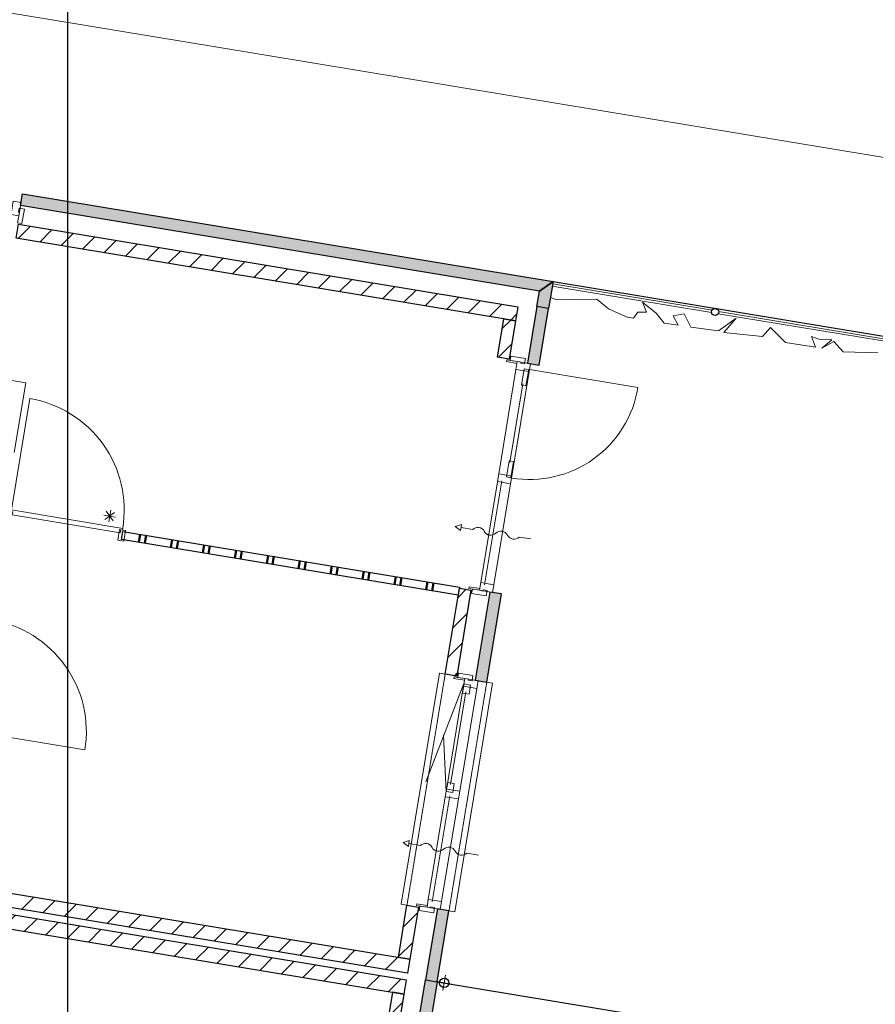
# Model space of a CAD drawing. Extents: x -1000932 to 2054797, y 285738 to 764020.
# Tile 63 of 256: x -300244 to -292973, y 556187 to 564554. Entities that reach past the tile are written whole.
import ezdxf

# ---------------------------------------------------------------- set-up
doc = ezdxf.new("R2010")
doc.units = 0
doc.header["$MEASUREMENT"] = 0
doc.linetypes.add('DASHED', pattern=[0.75, 0.5, -0.25])
doc.layers.get('0').update_dxf_attribs({"color": 1, "linetype": 'CONTINUOUS'})
doc.layers.add('04H', color=6, linetype='CONTINUOUS', plot=False)
doc.layers.add('31.', color=7, linetype='CONTINUOUS')
doc.layers.add('HATCH_REACTORS', color=7, linetype='CONTINUOUS')
pattern_1 = [(45, (-31791.21, 918770.12), (106.06602, -106.066015), [])]

msp = doc.modelspace()

# ---------------------------------------------------------------- hatches: boundary and pattern name
at = {"layer": '31.', "linetype": 'Continuous'}
for points in [[(-300237.088, 562974.904), (-300220.744, 563073.561), (-295711.994, 562327.967), (-295826.963, 562245.623)], [(-300237.088, 562974.904), (-300220.744, 563073.561), (-295711.994, 562327.967), (-295826.963, 562245.623)], [(-295826.963, 562245.623), (-295711.994, 562327.967), (-295749.526, 562101.061), (-295848.182, 562117.373)], [(-295826.963, 562245.623), (-295711.994, 562327.967), (-295749.526, 562101.061), (-295848.182, 562117.373)], [(-295928.119, 561633.936), (-295829.432, 561617.623), (-295749.494, 562101.061), (-295848.151, 562117.373)], [(-295928.119, 561633.936), (-295829.463, 561617.623), (-295749.526, 562101.061), (-295848.182, 562117.373)], [(-296373.526, 558940.498), (-296274.869, 558924.186), (-296150.869, 559673.998), (-296249.526, 559690.311)], [(-296373.494, 558940.498), (-296274.838, 558924.186), (-296150.838, 559673.998), (-296249.526, 559690.311)], [(-296794.463, 556395.092), (-296695.807, 556378.748), (-296596.276, 556980.592), (-296694.932, 556996.904)], [(-296794.432, 556395.061), (-296695.776, 556378.748), (-296596.244, 556980.592), (-296694.901, 556996.904)], [(-296794.463, 556395.092), (-296695.807, 556378.748), (-296795.307, 555776.936), (-296893.963, 555793.248)], [(-296794.432, 556395.061), (-296695.776, 556378.748), (-296795.307, 555776.936), (-296893.963, 555793.248)]]:
    msp.add_hatch(color=7, dxfattribs=at).paths.add_polyline_path(points, flags=0)
h = msp.add_hatch(dxfattribs=at)
h.set_pattern_fill('ARKEY_P_050A40_12', style=0, pattern_type=0)
h.set_pattern_definition(pattern_1)
h.paths.add_polyline_path([(-296010.932, 562113.873), (-296030.494, 561995.467), (-300272.901, 562697.029), (-300253.307, 562815.436)], flags=0)
h = msp.add_hatch(dxfattribs=at)
h.set_pattern_fill('ARKEY_P_050A40_12', style=0, pattern_type=0)
h.set_pattern_definition(pattern_1)
h.paths.add_polyline_path([(-296010.932, 562113.873), (-296030.494, 561995.467), (-300272.901, 562697.029), (-300253.307, 562815.436)], flags=0)
h = msp.add_hatch(dxfattribs=at)
h.set_pattern_fill('ARKEY_P_050A40_12', style=0, pattern_type=0)
h.set_pattern_definition(pattern_1)
h.paths.add_polyline_path([(-296129.151, 562011.779), (-296030.494, 561995.467), (-296084.338, 561669.904), (-296182.994, 561686.217)], flags=0)
h = msp.add_hatch(dxfattribs=at)
h.set_pattern_fill('ARKEY_P_050A40_12', style=0, pattern_type=0)
h.set_pattern_definition(pattern_1)
h.paths.add_polyline_path([(-296129.151, 562011.779), (-296030.494, 561995.467), (-296084.338, 561669.904), (-296182.994, 561686.217)], flags=0)
h = msp.add_hatch(dxfattribs=at)
h.set_pattern_fill('ARKEY_P_050A40_12', style=0, pattern_type=0)
h.set_pattern_definition(pattern_1)
h.paths.add_polyline_path([(-296507.651, 559722.873), (-296408.994, 559706.561), (-296529.744, 558976.467), (-296628.401, 558992.779)], flags=0)
h = msp.add_hatch(dxfattribs=at)
h.set_pattern_fill('ARKEY_P_050A40_12', style=0, pattern_type=0)
h.set_pattern_definition(pattern_1)
h.paths.add_polyline_path([(-296507.682, 559722.873), (-296409.026, 559706.561), (-296529.744, 558976.467), (-296628.401, 558992.779)], flags=0)
h = msp.add_hatch(dxfattribs=at)
h.set_pattern_fill('ARKEY_P_050A40_12', style=0, pattern_type=0)
h.set_pattern_definition(pattern_1)
h.paths.add_polyline_path([(-307750.682, 558237.279), (-307731.119, 558355.686), (-296927.838, 556569.186), (-296947.401, 556450.779)], flags=0)
h = msp.add_hatch(dxfattribs=at)
h.set_pattern_fill('ARKEY_P_050A40_12', style=0, pattern_type=0)
h.set_pattern_definition(pattern_1)
h.paths.add_polyline_path([(-307750.682, 558237.279), (-307731.119, 558355.686), (-296927.838, 556569.186), (-296947.401, 556450.779)], flags=0)
h = msp.add_hatch(dxfattribs=at)
h.set_pattern_fill('ARKEY_P_050A40_12', style=0, pattern_type=0)
h.set_pattern_definition(pattern_1)
h.paths.add_polyline_path([(-307760.494, 558178.092), (-307780.057, 558059.686), (-296976.776, 556273.186), (-296957.213, 556391.592)], flags=0)
h = msp.add_hatch(dxfattribs=at)
h.set_pattern_fill('ARKEY_P_050A40_12', style=0, pattern_type=0)
h.set_pattern_definition(pattern_1)
h.paths.add_polyline_path([(-307760.494, 558178.092), (-307780.057, 558059.686), (-296976.776, 556273.186), (-296957.213, 556391.592)], flags=0)
h = msp.add_hatch(dxfattribs=at)
h.set_pattern_fill('ARKEY_P_050A40_12', style=0, pattern_type=0)
h.set_pattern_definition(pattern_1)
h.paths.add_polyline_path([(-296953.057, 557029.467), (-296854.401, 557013.154), (-296927.807, 556569.186), (-297026.494, 556585.498)], flags=0)
h = msp.add_hatch(dxfattribs=at)
h.set_pattern_fill('ARKEY_P_050A40_12', style=0, pattern_type=0)
h.set_pattern_definition(pattern_1)
h.paths.add_polyline_path([(-296953.088, 557029.467), (-296854.432, 557013.154), (-296927.838, 556569.186), (-297026.494, 556585.498)], flags=0)
h = msp.add_hatch(dxfattribs=at)
h.set_pattern_fill('ARKEY_P_050A40_12', style=0, pattern_type=0)
h.set_pattern_definition(pattern_1)
h.paths.add_polyline_path([(-297148.869, 555845.529), (-297050.213, 555829.217), (-296976.776, 556273.186), (-297075.432, 556289.498)], flags=0)
h = msp.add_hatch(dxfattribs=at)
h.set_pattern_fill('ARKEY_P_050A40_12', style=0, pattern_type=0)
h.set_pattern_definition(pattern_1)
h.paths.add_polyline_path([(-297148.838, 555845.529), (-297050.182, 555829.217), (-296976.776, 556273.186), (-297075.432, 556289.498)], flags=0)

# ---------------------------------------------------------------- linework, layer by layer
at = {"color": 7, "linetype": 'Continuous', "lineweight": 13, "ltscale": 10}
msp.add_lwpolyline([(-295082.557, 562026.873), (-295028.244, 562018.186), (-294992.557, 562068.092), (-294918.276, 562068.092), (-294951.494, 562152.467), (-294836.494, 562059.904), (-294766.276, 561976.092), (-294648.494, 561957.342), (-294691.182, 562038.342), (-294596.026, 562053.498), (-294540.088, 561939.936), (-294306.682, 561910.154), (-294156.807, 562017.623), (-294259.557, 561894.904), (-293931.276, 561860.779), (-293863.354, 561937.779), (-293735.135, 561810.904), (-293481.994, 561770.186), (-293513.901, 561861.373), (-293452.385, 561839.748), (-293342.041, 561833.842), (-293427.682, 561761.529), (-293325.666, 561819.342), (-293246.698, 561732.561), (-292951.635, 561722.373)], dxfattribs=at)
at = {"layer": '04H', "linetype": 'Continuous'}
msp.add_lwpolyline([(-299835.6, 649191.091), (-151335.6, 649191.091), (-151335.6, 439191.091), (-299835.6, 439191.091)], close=True, dxfattribs=at)
at = {"layer": '31.', "color": 7, "linetype": 'Continuous', "lineweight": 50}
for p, q in [((-299230.619, 560112.311), (-299219.182, 560181.373)), ((-299230.619, 560112.311), (-299219.182, 560181.373)), ((-299181.276, 560104.154), (-299169.869, 560173.217)), ((-299181.276, 560104.154), (-299169.869, 560173.217)), ((-298959.307, 560067.467), (-298947.869, 560136.529)), ((-298959.307, 560067.467), (-298947.869, 560136.529)), ((-298909.963, 560059.311), (-298898.557, 560128.373)), ((-298909.963, 560059.311), (-298898.557, 560128.373)), ((-298687.994, 560022.592), (-298676.557, 560091.654)), ((-298687.994, 560022.592), (-298676.557, 560091.654)), ((-298638.651, 560014.436), (-298627.244, 560083.498)), ((-298638.651, 560014.436), (-298627.244, 560083.498)), ((-298416.682, 559977.717), (-298405.244, 560046.779)), ((-298416.682, 559977.717), (-298405.244, 560046.779)), ((-298367.338, 559969.561), (-298355.932, 560038.623)), ((-298367.338, 559969.561), (-298355.932, 560038.623)), ((-298145.338, 559932.873), (-298133.932, 560001.936)), ((-298145.338, 559932.873), (-298133.932, 560001.936)), ((-298096.026, 559924.717), (-298084.588, 559993.748)), ((-298096.026, 559924.717), (-298084.588, 559993.748)), ((-297874.026, 559888.029), (-297862.619, 559957.092)), ((-297874.026, 559888.029), (-297862.619, 559957.092)), ((-297824.713, 559879.873), (-297813.276, 559948.936)), ((-297824.713, 559879.873), (-297813.276, 559948.936)), ((-297602.713, 559843.154), (-297591.307, 559912.217)), ((-297602.713, 559843.154), (-297591.307, 559912.217)), ((-297553.401, 559834.998), (-297541.963, 559904.061)), ((-297553.401, 559834.998), (-297541.963, 559904.061)), ((-297331.401, 559798.279), (-297319.994, 559867.342)), ((-297331.401, 559798.279), (-297319.994, 559867.342)), ((-297282.057, 559790.123), (-297270.651, 559859.186)), ((-297282.057, 559790.123), (-297270.651, 559859.186)), ((-297060.088, 559753.436), (-297048.651, 559822.498)), ((-297060.088, 559753.436), (-297048.651, 559822.498)), ((-297010.744, 559745.279), (-296999.338, 559814.342)), ((-297010.744, 559745.279), (-296999.338, 559814.342)), ((-296788.776, 559708.561), (-296777.338, 559777.623)), ((-296788.776, 559708.561), (-296777.338, 559777.623)), ((-296739.432, 559700.404), (-296728.026, 559769.467)), ((-296739.432, 559700.404), (-296728.026, 559769.467))]:
    msp.add_line(p, q, dxfattribs=at)
at = {"layer": '31.', "color": 7, "linetype": 'Continuous', "lineweight": 18, "ltscale": 10}
msp.add_lwpolyline([(-308507.776, 564443.967), (-308491.463, 564542.654, -0.32116437), (-307273.776, 565760.342), (-298581.463, 564322.904)], format="xyb", dxfattribs=at)
for points in [[(-298581.463, 564322.904), (-298581.463, 564322.904), (-294882.994, 563711.279)], [(-288394.76, 562638.342), (-294882.994, 563711.279)], [(-295714.338, 562308.686), (-294360.838, 562084.436)], [(-295717.869, 562288.717), (-294363.682, 562064.842)], [(-294307.901, 562055.311), (-292752.557, 561798.186)], [(-294304.369, 562075.279), (-292749.698, 561817.779)], [(-302658.151, 561267.029), (-302560.276, 561858.998), (-300192.432, 561467.436), (-300290.307, 560875.467)], [(-302658.151, 561267.029), (-302560.276, 561858.998), (-300192.432, 561467.436), (-300290.307, 560875.467)], [(-296108.151, 561648.498), (-296105.713, 561663.311)], [(-296108.151, 561648.498), (-296105.682, 561663.279)], [(-296018.369, 561633.654), (-296108.151, 561648.498)], [(-296018.369, 561633.654), (-296108.151, 561648.498)], [(-296105.713, 561663.311), (-296015.932, 561648.436)], [(-296105.682, 561663.279), (-296015.901, 561648.436)], [(-296015.901, 561648.436), (-296018.369, 561633.654)], [(-296015.932, 561648.436), (-296018.369, 561633.654)], [(-296026.838, 561582.342), (-296173.682, 560694.404)], [(-296026.869, 561582.342), (-296173.682, 560694.404)], [(-295911.588, 561580.529), (-296063.994, 560659.029)], [(-295911.619, 561580.529), (-296063.994, 560659.029)], [(-295967.432, 561460.592), (-296078.244, 560790.529)], [(-295967.401, 561460.592), (-296078.213, 560790.529)], [(-296181.838, 560645.092), (-296329.182, 559754.186)], [(-296181.838, 560645.061), (-296329.151, 559754.186)], [(-296147.307, 560636.311), (-296293.651, 559751.342)], [(-296147.307, 560636.311), (-296293.651, 559751.342)], [(-296072.151, 560609.717), (-296213.932, 559752.342)], [(-296072.151, 560609.717), (-296213.932, 559752.342)], [(-299389.119, 560194.311), (-300306.901, 560346.092), (-300302.838, 560370.748), (-300317.619, 560373.186), (-300315.182, 560387.998), (-299368.651, 560231.467), (-299370.244, 560216.529), (-299385.057, 560218.967), (-299389.119, 560194.311)], [(-299389.119, 560194.311), (-300306.901, 560346.092), (-300302.838, 560370.748), (-300317.619, 560373.186), (-300315.182, 560387.998), (-299368.651, 560231.467), (-299370.244, 560216.529), (-299385.057, 560218.967), (-299389.119, 560194.311)], [(-299378.619, 560136.811), (-299367.182, 560205.873)], [(-299378.619, 560136.811), (-299367.182, 560205.873)], [(-299367.182, 560205.873), (-296506.057, 559732.748)], [(-299367.182, 560205.873), (-296506.057, 559732.748)], [(-296517.463, 559663.686), (-299378.619, 560136.811)], [(-296517.463, 559663.686), (-299378.619, 560136.811)], [(-296506.057, 559732.748), (-296517.463, 559663.686)], [(-296506.057, 559732.748), (-296517.463, 559663.686)], [(-296424.682, 559734.498), (-296427.119, 559719.686)], [(-296427.119, 559719.686), (-296337.338, 559704.842)], [(-296424.651, 559734.498), (-296427.088, 559719.686)], [(-296427.088, 559719.686), (-296337.307, 559704.842)], [(-296334.901, 559719.654), (-296424.682, 559734.498)], [(-296334.869, 559719.654), (-296424.651, 559734.498)], [(-296337.338, 559704.842), (-296334.901, 559719.654)], [(-296337.307, 559704.842), (-296334.869, 559719.654)], [(-296628.401, 558992.779), (-296677.744, 559000.967), (-297002.401, 557037.623), (-296953.088, 557029.467)], [(-296628.401, 558992.779), (-296677.713, 559000.936), (-297002.401, 557037.623), (-296953.057, 557029.467)], [(-296553.557, 558955.061), (-296551.088, 558969.873)], [(-296553.557, 558955.092), (-296551.119, 558969.873)], [(-296463.776, 558940.217), (-296553.557, 558955.092)], [(-296463.776, 558940.217), (-296553.557, 558955.061)], [(-296551.119, 558969.873), (-296461.338, 558955.029)], [(-296551.088, 558969.873), (-296461.307, 558955.029)], [(-296461.307, 558955.029), (-296463.776, 558940.217)], [(-296461.338, 558955.029), (-296463.776, 558940.217)], [(-296620.307, 557993.592), (-296468.494, 558911.623)], [(-296620.307, 557993.592), (-296468.494, 558911.623)], [(-296596.276, 556980.592), (-296546.932, 556972.436), (-296225.526, 558916.029), (-296274.869, 558924.186)], [(-296596.244, 556980.592), (-296546.932, 556972.436), (-296225.526, 558916.029), (-296274.838, 558924.186)], [(-296504.088, 557997.686), (-296359.776, 558870.342)], [(-296504.088, 557997.686), (-296359.776, 558870.311)], [(-296583.338, 558054.873), (-296453.213, 558841.686)], [(-296583.307, 558054.873), (-296453.213, 558841.686)], [(-296774.588, 557060.748), (-296624.713, 557966.936)], [(-296774.557, 557060.748), (-296624.713, 557966.936)], [(-296739.057, 557057.936), (-296590.182, 557958.186)], [(-296739.057, 557057.936), (-296590.182, 557958.186)], [(-296659.338, 557058.936), (-296515.026, 557931.592)], [(-296659.307, 557058.936), (-296515.026, 557931.561)], [(-296870.057, 557041.061), (-296872.526, 557026.279)], [(-296872.526, 557026.279), (-296782.744, 557011.436)], [(-296870.057, 557041.061), (-296872.494, 557026.279)], [(-296872.494, 557026.279), (-296782.713, 557011.436)], [(-296780.276, 557026.217), (-296870.057, 557041.061)], [(-296780.307, 557026.217), (-296870.057, 557041.061)], [(-296782.744, 557011.436), (-296780.307, 557026.217)], [(-296782.713, 557011.436), (-296780.276, 557026.217)], [(-296572.463, 556358.373), (-296700.713, 556379.592)], [(-296572.463, 556358.373), (-296700.713, 556379.592)], [(-296572.463, 556358.373), (-296700.713, 556379.592)], [(-296572.463, 556358.373), (-296700.713, 556379.592)], [(-296625.994, 556433.092), (-296647.213, 556304.842)], [(-296647.213, 556304.842), (-296625.994, 556433.092)], [(-296625.963, 556433.092), (-296647.182, 556304.842)], [(-296647.182, 556304.842), (-296625.963, 556433.092)]]:
    msp.add_lwpolyline(points, dxfattribs=at)
at = {"layer": '31.', "color": 7, "linetype": 'Continuous', "lineweight": 25, "ltscale": 10}
for points in [[(-300237.088, 562974.904), (-300220.744, 563073.561)], [(-300237.088, 562974.904), (-300220.744, 563073.561)], [(-300220.744, 563073.561), (-295711.994, 562327.967)], [(-300220.744, 563073.561), (-295711.994, 562327.967)], [(-295826.963, 562245.623), (-300237.088, 562974.904)], [(-295826.963, 562245.623), (-300237.088, 562974.904)], [(-300253.307, 562815.436), (-296010.932, 562113.873)], [(-300253.307, 562815.436), (-296010.932, 562113.873)], [(-296030.494, 561995.467), (-300272.901, 562697.029)], [(-296030.494, 561995.467), (-300272.901, 562697.029)], [(-295711.994, 562327.967), (-295749.526, 562101.061)], [(-295711.994, 562327.967), (-295749.526, 562101.061)], [(-295711.994, 562327.967), (-287852.76, 561028.311)], [(-295848.182, 562117.373), (-295826.963, 562245.623)], [(-295848.182, 562117.373), (-295826.963, 562245.623)], [(-296010.932, 562113.873), (-296030.494, 561995.467)], [(-296010.932, 562113.873), (-296030.494, 561995.467)], [(-295848.151, 562117.373), (-295928.119, 561633.936)], [(-295848.182, 562117.373), (-295928.119, 561633.936)], [(-295749.526, 562101.061), (-295848.182, 562117.373)], [(-295749.526, 562101.061), (-295848.182, 562117.373)], [(-295749.526, 562101.061), (-295848.182, 562117.373)], [(-295749.494, 562101.061), (-295848.151, 562117.373)], [(-295829.463, 561617.623), (-295749.526, 562101.061)], [(-295829.432, 561617.623), (-295749.494, 562101.061)], [(-296182.994, 561686.217), (-296129.151, 562011.779)], [(-296182.994, 561686.217), (-296129.151, 562011.779)], [(-296129.151, 562011.779), (-296030.494, 561995.467)], [(-296129.151, 562011.779), (-296030.494, 561995.467)], [(-296030.494, 561995.467), (-296084.338, 561669.904)], [(-296030.494, 561995.467), (-296084.338, 561669.904)], [(-296084.338, 561669.904), (-296182.994, 561686.217)], [(-296084.338, 561669.904), (-296182.994, 561686.217)], [(-295928.119, 561633.936), (-295829.432, 561617.623)], [(-295928.119, 561633.936), (-295829.463, 561617.623)], [(-296628.401, 558992.779), (-296507.651, 559722.873)], [(-296628.401, 558992.779), (-296507.682, 559722.873)], [(-296408.994, 559706.561), (-296529.744, 558976.467)], [(-296409.026, 559706.561), (-296529.744, 558976.467)], [(-296507.682, 559722.873), (-296409.026, 559706.561)], [(-296507.651, 559722.873), (-296408.994, 559706.561)], [(-296249.526, 559690.311), (-296373.526, 558940.498)], [(-296249.526, 559690.311), (-296373.494, 558940.498)], [(-296274.869, 558924.186), (-296150.869, 559673.998)], [(-296274.838, 558924.186), (-296150.838, 559673.998)], [(-296150.838, 559673.998), (-296249.526, 559690.311)], [(-296150.869, 559673.998), (-296249.526, 559690.311)], [(-296529.744, 558976.467), (-296628.401, 558992.779)], [(-296529.744, 558976.467), (-296628.401, 558992.779)], [(-296373.526, 558940.498), (-296274.869, 558924.186)], [(-296373.494, 558940.498), (-296274.838, 558924.186)], [(-307731.119, 558355.686), (-296927.838, 556569.186)], [(-307731.119, 558355.686), (-296927.838, 556569.186)], [(-296947.401, 556450.779), (-307750.682, 558237.279)], [(-296947.401, 556450.779), (-307750.682, 558237.279)], [(-296957.213, 556391.592), (-307760.494, 558178.092)], [(-296957.213, 556391.592), (-307760.494, 558178.092)], [(-307780.057, 558059.686), (-296976.776, 556273.186)], [(-307780.057, 558059.686), (-296976.776, 556273.186)], [(-297026.494, 556585.498), (-296953.057, 557029.467)], [(-297026.494, 556585.498), (-296953.088, 557029.467)], [(-296953.088, 557029.467), (-296854.432, 557013.154)], [(-296953.057, 557029.467), (-296854.401, 557013.154)], [(-296854.432, 557013.154), (-296927.838, 556569.186)], [(-296854.401, 557013.154), (-296927.807, 556569.186)], [(-296694.932, 556996.904), (-296794.463, 556395.092)], [(-296694.901, 556996.904), (-296794.432, 556395.061)], [(-296695.807, 556378.748), (-296596.276, 556980.592)], [(-296695.776, 556378.748), (-296596.244, 556980.592)], [(-296596.276, 556980.592), (-296694.932, 556996.904)], [(-296596.244, 556980.592), (-296694.901, 556996.904)], [(-296927.807, 556569.186), (-297026.494, 556585.498)], [(-296927.838, 556569.186), (-297026.494, 556585.498)], [(-296927.838, 556569.186), (-296947.401, 556450.779)], [(-296927.838, 556569.186), (-296947.401, 556450.779)], [(-296976.776, 556273.186), (-296957.213, 556391.592)], [(-296976.776, 556273.186), (-296957.213, 556391.592)], [(-296893.963, 555793.248), (-296794.463, 556395.092)], [(-296893.963, 555793.248), (-296794.432, 556395.061)], [(-296695.776, 556378.748), (-296795.307, 555776.936)], [(-296695.807, 556378.748), (-296795.307, 555776.936)], [(-296794.463, 556395.092), (-296695.807, 556378.748)], [(-296794.463, 556395.092), (-296695.807, 556378.748)], [(-296794.432, 556395.061), (-296695.776, 556378.748)], [(-296794.432, 556395.061), (-296695.776, 556378.748)], [(-296695.807, 556378.717), (-292256.729, 555644.654)], [(-297075.432, 556289.498), (-297148.869, 555845.529)], [(-297075.432, 556289.498), (-297148.838, 555845.529)], [(-296976.776, 556273.186), (-297075.432, 556289.498)], [(-296976.776, 556273.186), (-297075.432, 556289.498)], [(-297050.213, 555829.217), (-296976.776, 556273.186)], [(-297050.182, 555829.217), (-296976.776, 556273.186)]]:
    msp.add_lwpolyline(points, dxfattribs=at)
at = {"layer": '31.', "color": 7, "linetype": 'Continuous', "lineweight": 18, "ltscale": 10}
for points in [[(-300299.088, 563010.498), (-300232.994, 562999.561), (-300251.588, 562887.092), (-300317.682, 562898.029)], [(-300299.088, 563010.498), (-300232.994, 562999.561), (-300251.588, 562887.092), (-300317.682, 562898.029)], [(-300261.557, 562826.904), (-300251.588, 562887.092), (-300251.588, 562887.092), (-300248.338, 562906.842), (-300248.338, 562906.842), (-300246.526, 562917.686), (-300255.432, 562919.154), (-300250.026, 562951.717), (-300204.651, 562944.217), (-300204.651, 562944.217), (-300225.057, 562820.873)], [(-300261.557, 562826.904), (-300251.588, 562887.092), (-300251.588, 562887.092), (-300248.338, 562906.842), (-300248.338, 562906.842), (-300246.526, 562917.686), (-300255.432, 562919.154), (-300250.026, 562951.717), (-300204.651, 562944.217), (-300204.651, 562944.217), (-300225.057, 562820.873)], [(-296076.119, 561658.404), (-296015.932, 561648.436), (-296015.932, 561648.436), (-295996.182, 561645.186), (-295996.182, 561645.186), (-295985.338, 561643.404), (-295986.807, 561634.498), (-295954.244, 561629.123), (-295946.744, 561674.498), (-295946.744, 561674.498), (-296070.088, 561694.904)], [(-296076.088, 561658.404), (-296015.901, 561648.436), (-296015.901, 561648.436), (-295996.182, 561645.186), (-295996.182, 561645.186), (-295985.338, 561643.404), (-295986.807, 561634.498), (-295954.244, 561629.123), (-295946.744, 561674.498), (-295946.744, 561674.498), (-296070.057, 561694.904)], [(-295914.401, 561563.748), (-295903.463, 561629.842), (-296015.932, 561648.436), (-296026.869, 561582.342)], [(-295914.369, 561563.748), (-295903.432, 561629.842), (-296015.901, 561648.436), (-296026.838, 561582.342)], [(-295918.744, 561580.279), (-295956.244, 561586.467), (-295979.088, 561448.342), (-295941.588, 561442.154)], [(-295918.744, 561580.279), (-295956.213, 561586.467), (-295979.057, 561448.342), (-295941.588, 561442.154)], [(-296070.651, 560661.561), (-296108.151, 560667.779), (-296085.307, 560805.904), (-296047.807, 560799.686)], [(-296070.682, 560661.561), (-296108.151, 560667.779), (-296085.307, 560805.904), (-296047.838, 560799.686)], [(-296061.213, 560675.811), (-296072.151, 560609.717), (-296184.619, 560628.311), (-296173.682, 560694.404)], [(-296061.213, 560675.811), (-296072.151, 560609.717), (-296184.619, 560628.311), (-296173.682, 560694.404)], [(-299370.494, 560216.561), (-299395.151, 560220.654), (-299409.838, 560131.842), (-299360.494, 560123.686), (-299345.838, 560212.498)], [(-299370.494, 560216.561), (-299395.151, 560220.654), (-299409.838, 560131.842), (-299360.494, 560123.686), (-299345.838, 560212.498)], [(-296397.526, 559714.811), (-296337.338, 559704.842), (-296337.338, 559704.842), (-296317.619, 559701.592), (-296317.619, 559701.592), (-296306.744, 559699.779), (-296305.276, 559708.654), (-296272.713, 559703.279), (-296280.244, 559657.904), (-296280.244, 559657.904), (-296403.557, 559678.279)], [(-296397.494, 559714.811), (-296337.307, 559704.842), (-296337.307, 559704.842), (-296317.588, 559701.592), (-296317.588, 559701.592), (-296306.744, 559699.779), (-296305.276, 559708.654), (-296272.713, 559703.279), (-296280.213, 559657.904), (-296280.213, 559657.904), (-296403.526, 559678.279)], [(-296213.932, 559752.342), (-296224.869, 559686.248), (-296337.338, 559704.842), (-296326.401, 559770.936)], [(-296213.932, 559752.342), (-296224.838, 559686.248), (-296337.307, 559704.842), (-296326.401, 559770.936)], [(-296521.526, 558964.967), (-296461.338, 558955.029), (-296461.338, 558955.029), (-296441.588, 558951.779), (-296441.588, 558951.779), (-296430.744, 558949.967), (-296432.213, 558941.092), (-296399.651, 558935.717), (-296392.151, 558981.092), (-296392.151, 558981.092), (-296515.463, 559001.498)], [(-296521.494, 558964.967), (-296461.307, 558955.029), (-296461.307, 558955.029), (-296441.588, 558951.779), (-296441.588, 558951.779), (-296430.744, 558949.967), (-296432.213, 558941.092), (-296399.651, 558935.717), (-296392.151, 558981.092), (-296392.151, 558981.092), (-296515.463, 559001.498)], [(-296359.776, 558870.342), (-296348.869, 558936.436), (-296461.338, 558955.029), (-296472.276, 558888.936)], [(-296359.776, 558870.311), (-296348.838, 558936.436), (-296461.307, 558955.029), (-296472.244, 558888.936)], [(-296412.682, 558899.686), (-296467.932, 558908.811), (-296480.651, 558832.029), (-296425.401, 558822.904)], [(-296412.713, 558899.686), (-296467.963, 558908.811), (-296480.651, 558832.029), (-296425.401, 558822.904)], [(-296563.651, 557986.936), (-296618.901, 557996.061), (-296606.213, 558072.842), (-296550.963, 558063.717)], [(-296563.619, 557986.936), (-296618.869, 557996.061), (-296606.182, 558072.842), (-296550.932, 558063.717)], [(-296515.026, 557931.561), (-296504.088, 557997.686), (-296616.557, 558016.279), (-296627.494, 557950.186)], [(-296515.026, 557931.592), (-296504.088, 557997.686), (-296616.557, 558016.279), (-296627.494, 557950.186)], [(-296842.932, 557021.373), (-296782.744, 557011.436), (-296782.744, 557011.436), (-296762.994, 557008.154), (-296762.994, 557008.154), (-296752.151, 557006.373), (-296750.682, 557015.248), (-296718.119, 557009.873), (-296725.619, 556964.467), (-296725.619, 556964.467), (-296848.963, 556984.873)], [(-296842.901, 557021.373), (-296782.713, 557011.436), (-296782.713, 557011.436), (-296762.994, 557008.154), (-296762.994, 557008.154), (-296752.151, 557006.373), (-296750.682, 557015.248), (-296718.119, 557009.873), (-296725.619, 556964.467), (-296725.619, 556964.467), (-296848.932, 556984.873)], [(-296659.338, 557058.936), (-296670.276, 556992.842), (-296782.744, 557011.436), (-296771.807, 557077.529)], [(-296659.307, 557058.936), (-296670.244, 556992.811), (-296782.713, 557011.436), (-296771.807, 557077.529)]]:
    msp.add_lwpolyline(points, close=True, dxfattribs=at)
at = {"layer": '31.', "color": 7, "linetype": 'Continuous', "lineweight": 13, "ltscale": 10}
for points in [[(-295082.557, 562026.873), (-295240.776, 562096.186), (-295338.744, 562179.811), (-295531.369, 562175.873), (-295685.651, 562172.717), (-295733.713, 562196.654)], [(-299508.338, 560376.561), (-299450.119, 560295.248)], [(-299508.338, 560376.561), (-299450.119, 560295.248)], [(-299471.057, 560385.248), (-299487.369, 560286.592)], [(-299471.057, 560385.248), (-299487.369, 560286.592)], [(-299528.557, 560344.061), (-299429.901, 560327.748)], [(-299528.557, 560344.061), (-299429.901, 560327.748)], [(-299519.869, 560306.779), (-299438.588, 560365.029)], [(-299519.869, 560306.779), (-299438.588, 560365.029)], [(-296468.494, 558911.623), (-296793.869, 558078.029)], [(-296468.494, 558911.623), (-296793.869, 558078.029)], [(-296620.307, 557993.592), (-296642.276, 558473.842)], [(-296620.307, 557993.592), (-296642.244, 558473.842)]]:
    msp.add_lwpolyline(points, dxfattribs=at)
for points in [[(-296063.994, 560659.029, 0.41421358), (-294990.119, 561428.123), (-295911.588, 561580.529)], [(-296063.994, 560659.029, 0.41421358), (-294990.119, 561428.123), (-295911.619, 561580.529)], [(-299369.026, 560231.529, 0.41421358), (-300158.713, 561334.154), (-300315.182, 560387.998)], [(-299369.026, 560231.529, 0.41421358), (-300158.713, 561334.154), (-300315.182, 560387.998)], [(-295901.338, 560141.061), (-295999.994, 560157.373, -0.49999999), (-296098.651, 560173.686, 0.49999999), (-296197.307, 560189.998, -0.49999999), (-296295.963, 560206.311, 0.49999999), (-296394.619, 560222.623), (-296493.276, 560238.967), (-296497.369, 560214.279), (-296542.619, 560247.123), (-296489.213, 560263.623), (-296493.276, 560238.967)], [(-295901.307, 560141.061), (-295999.963, 560157.373, -0.49999999), (-296098.619, 560173.686, 0.49999999), (-296197.276, 560189.998, -0.49999999), (-296295.963, 560206.311, 0.49999999), (-296394.619, 560222.623), (-296493.276, 560238.936), (-296497.338, 560214.279), (-296542.588, 560247.123), (-296489.182, 560263.623), (-296493.276, 560238.936)], [(-300480.213, 559451.373, -0.41421358), (-299690.526, 558348.748), (-300636.651, 558505.217)], [(-300480.213, 559451.373, -0.41421358), (-299690.526, 558348.748), (-300636.651, 558505.217)], [(-296345.463, 557455.279), (-296444.119, 557471.592, -0.49999999), (-296542.776, 557487.904, 0.49999999), (-296641.432, 557504.217, -0.49999999), (-296740.088, 557520.529, 0.49999999), (-296838.744, 557536.873), (-296937.401, 557553.186), (-296941.494, 557528.498), (-296986.744, 557561.342), (-296933.338, 557577.842), (-296937.401, 557553.186)], [(-296345.463, 557455.279), (-296444.119, 557471.592, -0.49999999), (-296542.776, 557487.904, 0.49999999), (-296641.432, 557504.217, -0.49999999), (-296740.119, 557520.561, 0.49999999), (-296838.776, 557536.873), (-296937.432, 557553.186), (-296941.494, 557528.498), (-296986.744, 557561.342), (-296933.338, 557577.842), (-296937.432, 557553.186)]]:
    msp.add_lwpolyline(points, format="xyb", dxfattribs=at)
at = {"layer": '31.', "color": 7, "linetype": 'DASHED', "lineweight": 18, "ltscale": 10}
for points in [[(-296953.088, 557029.467), (-296628.401, 558992.779)], [(-296953.057, 557029.467), (-296628.401, 558992.779)], [(-296274.869, 558924.186), (-296596.276, 556980.592)], [(-296274.838, 558924.186), (-296596.244, 556980.592)]]:
    msp.add_lwpolyline(points, dxfattribs=at)
at = {"layer": '31.', "color": 7, "linetype": 'Continuous'}
for centre, radius in [((-294334.276, 562070.311), 30.137), ((-296636.588, 556368.967), 40.005), ((-296636.588, 556368.967), 40.005), ((-296636.588, 556368.967), 40.005), ((-296636.588, 556368.967), 40.005)]:
    msp.add_circle(centre, radius, dxfattribs=at)
at = {"layer": 'HATCH_REACTORS', "ltscale": 10}
for points in [[(-300237.088, 562974.904), (-300220.744, 563073.561), (-295711.994, 562327.967), (-295826.963, 562245.623)], [(-300237.088, 562974.904), (-300220.744, 563073.561), (-295711.994, 562327.967), (-295826.963, 562245.623)], [(-296010.932, 562113.873), (-296030.494, 561995.467), (-300272.901, 562697.029), (-300253.307, 562815.436)], [(-296010.932, 562113.873), (-296030.494, 561995.467), (-300272.901, 562697.029), (-300253.307, 562815.436)], [(-295826.963, 562245.623), (-295711.994, 562327.967), (-295749.526, 562101.061), (-295848.182, 562117.373)], [(-295826.963, 562245.623), (-295711.994, 562327.967), (-295749.526, 562101.061), (-295848.182, 562117.373)], [(-295928.119, 561633.936), (-295829.432, 561617.623), (-295749.494, 562101.061), (-295848.151, 562117.373)], [(-295928.119, 561633.936), (-295829.463, 561617.623), (-295749.526, 562101.061), (-295848.182, 562117.373)], [(-296129.151, 562011.779), (-296030.494, 561995.467), (-296084.338, 561669.904), (-296182.994, 561686.217)], [(-296129.151, 562011.779), (-296030.494, 561995.467), (-296084.338, 561669.904), (-296182.994, 561686.217)], [(-296506.057, 559732.748), (-296517.463, 559663.686), (-299378.619, 560136.811), (-299367.182, 560205.873)], [(-296506.057, 559732.748), (-296517.463, 559663.686), (-299378.619, 560136.811), (-299367.182, 560205.873)], [(-296507.651, 559722.873), (-296408.994, 559706.561), (-296529.744, 558976.467), (-296628.401, 558992.779)], [(-296507.682, 559722.873), (-296409.026, 559706.561), (-296529.744, 558976.467), (-296628.401, 558992.779)], [(-296373.526, 558940.498), (-296274.869, 558924.186), (-296150.869, 559673.998), (-296249.526, 559690.311)], [(-296373.494, 558940.498), (-296274.838, 558924.186), (-296150.838, 559673.998), (-296249.526, 559690.311)], [(-307750.682, 558237.279), (-307731.119, 558355.686), (-296927.838, 556569.186), (-296947.401, 556450.779)], [(-307750.682, 558237.279), (-307731.119, 558355.686), (-296927.838, 556569.186), (-296947.401, 556450.779)], [(-307760.494, 558178.092), (-307780.057, 558059.686), (-296976.776, 556273.186), (-296957.213, 556391.592)], [(-307760.494, 558178.092), (-307780.057, 558059.686), (-296976.776, 556273.186), (-296957.213, 556391.592)], [(-296953.057, 557029.467), (-296854.401, 557013.154), (-296927.807, 556569.186), (-297026.494, 556585.498)], [(-296953.088, 557029.467), (-296854.432, 557013.154), (-296927.838, 556569.186), (-297026.494, 556585.498)], [(-296794.463, 556395.092), (-296695.807, 556378.748), (-296596.276, 556980.592), (-296694.932, 556996.904)], [(-296794.432, 556395.061), (-296695.776, 556378.748), (-296596.244, 556980.592), (-296694.901, 556996.904)], [(-296794.463, 556395.092), (-296695.807, 556378.748), (-296795.307, 555776.936), (-296893.963, 555793.248)], [(-296794.432, 556395.061), (-296695.776, 556378.748), (-296795.307, 555776.936), (-296893.963, 555793.248)], [(-297148.869, 555845.529), (-297050.213, 555829.217), (-296976.776, 556273.186), (-297075.432, 556289.498)], [(-297148.838, 555845.529), (-297050.182, 555829.217), (-296976.776, 556273.186), (-297075.432, 556289.498)]]:
    msp.add_lwpolyline(points, close=True, dxfattribs=at)

doc.saveas('drawing.dxf')
